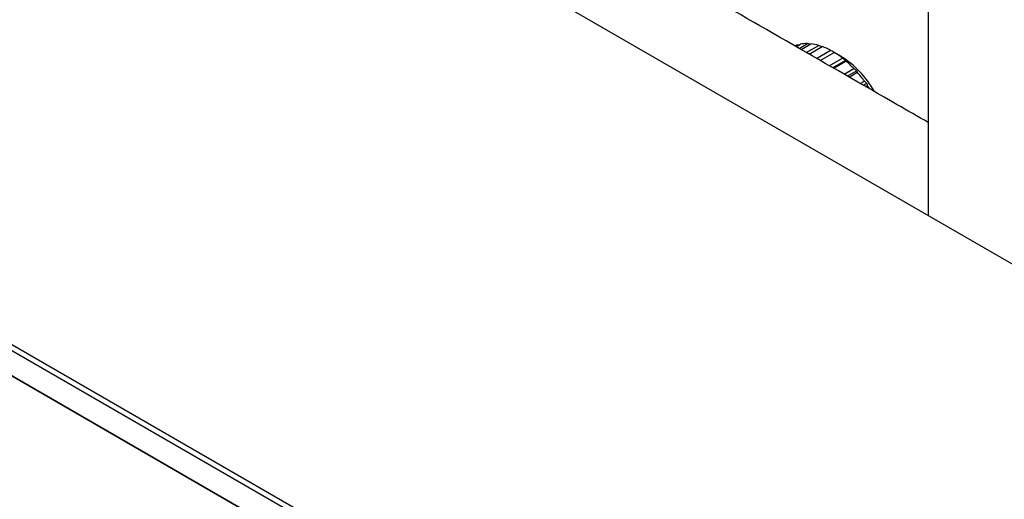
# Model space of a CAD drawing. Header units: millimetres. Extents: x 8 to 1894, y 12 to 2738.
# Tile 13 of 156: x 1603 to 1731, y 372 to 434. Entities that reach past the tile are written whole.
import ezdxf

# ---------------------------------------------------------------- set-up
doc = ezdxf.new("R2010")
doc.units = ezdxf.units.MM

msp = doc.modelspace()

# ---------------------------------------------------------------- linework, layer by layer
at = {"color": 7, "linetype": 'Continuous', "lineweight": 30}
for p, q in [((1720.88, 1185.81), (1720.88, 408.36)), ((1850.25, 333.67), (1616.91, 468.38)), ((1704.11, 430.08), (1705.19, 430.7)), ((1703.61, 430.37), (1703.87, 430.52)), ((1703.72, 430.3), (1704.27, 430.62)), ((1704.04, 430.49), (1703.87, 430.52)), ((1704.36, 429.94), (1705.63, 430.67)), ((1705.04, 429.54), (1706.65, 430.47)), ((1705.42, 429.33), (1707.12, 430.31)), ((1706.37, 428.78), (1708.18, 429.83)), ((1706.86, 428.5), (1708.67, 429.55)), ((1709.49, 429.08), (1708.67, 429.55)), ((1708.03, 427.83), (1709.73, 428.81)), ((1710.16, 428.51), (1708.51, 427.56)), ((1708.61, 427.5), (1710.2, 428.42)), ((1709.95, 426.73), (1711.21, 427.45)), ((1711.58, 427.15), (1710.4, 426.47)), ((1710.6, 426.36), (1711.66, 426.97)), ((1542.94, 425.68), (1776.29, 290.97)), ((1712.05, 425.52), (1712.58, 425.82)), ((1775.93, 290.36), (1542.59, 425.07)), ((1712.88, 425.54), (1712.45, 425.29)), ((1712.74, 425.13), (1712.97, 425.26)), ((1542.59, 421.8), (1775.93, 287.1)), ((1776.29, 286.89), (1542.94, 421.6))]:
    msp.add_line(p, q, dxfattribs=at)
for centre, radius, start, end in [((1705.1, 426.48), 4.22, 88.8255, 101.3935), ((1704.97, 427.1), 3.59, 107.7847, 113.2045), ((1704.98, 424.85), 5.86, 73.5258, 83.6249), ((1704.19, 422.47), 8.37, 61.5103, 69.4715), ((1702.65, 419.81), 11.45, 51.8284, 58.2908), ((1702.69, 418.16), 12.86, 29.347, 58.1187), ((1700.7, 417.43), 14.52, 43.6369, 49.1507), ((1698.94, 415.8), 16.93, 36.3054, 41.2837), ((1698.1, 415.18), 17.97, 32.4859, 34.1216)]:
    msp.add_arc(centre, radius, start, end, dxfattribs=at)
for points, knots in [([(1720.88, 420.45), (1719.53, 421.22), (1713.66, 424.6), (1703.27, 430.57), (1689.7, 438.35), (1676.12, 446.11), (1662.55, 453.85), (1649.54, 461.27), (1641.06, 466.09), (1637.09, 468.35)], [0, 0, 0, 0, 0.048249, 0.210218, 0.372188, 0.534157, 0.696127, 0.858096, 1, 1, 1, 1]), ([(1705.51, 430.6), (1705.48, 430.61), (1705.38, 430.64), (1705.27, 430.68), (1705.19, 430.7)], [0, 0, 0, 0, 0.207341, 1, 1, 1, 1]), ([(1707.07, 430.28), (1707.01, 430.31), (1706.87, 430.37), (1706.73, 430.43), (1706.65, 430.47)], [0, 0, 0, 0, 0.440886, 1, 1, 1, 1]), ([(1708.67, 429.55), (1708.58, 429.6), (1708.42, 429.7), (1708.25, 429.79), (1708.18, 429.83)], [0, 0, 0, 0, 0.559494, 1, 1, 1, 1]), ([(1708.67, 429.55), (1708.67, 429.55), (1708.67, 429.55), (1708.67, 429.55), (1708.67, 429.55)], [0, 0, 0, 0, 0.559494, 1, 1, 1, 1]), ([(1710.16, 428.51), (1710.08, 428.57), (1709.93, 428.67), (1709.79, 428.77), (1709.73, 428.81)], [0, 0, 0, 0, 0.559494, 1, 1, 1, 1]), ([(1710.16, 428.51), (1710.17, 428.49), (1710.18, 428.46), (1710.2, 428.43), (1710.2, 428.42)], [0, 0, 0, 0, 0.559494, 1, 1, 1, 1]), ([(1711.58, 427.15), (1711.52, 427.21), (1711.39, 427.31), (1711.27, 427.41), (1711.21, 427.45)], [0, 0, 0, 0, 0.559494, 1, 1, 1, 1]), ([(1711.58, 427.15), (1711.6, 427.12), (1711.62, 427.06), (1711.65, 427), (1711.66, 426.97)], [0, 0, 0, 0, 0.559494, 1, 1, 1, 1]), ([(1712.88, 425.54), (1712.82, 425.59), (1712.73, 425.69), (1712.62, 425.78), (1712.58, 425.82)], [0, 0, 0, 0, 0.559494, 1, 1, 1, 1]), ([(1712.88, 425.54), (1712.9, 425.49), (1712.93, 425.4), (1712.96, 425.3), (1712.97, 425.26)], [0, 0, 0, 0, 0.5594943, 1, 1, 1, 1])]:
    msp.add_open_spline(points, degree=3, knots=knots, dxfattribs=at)

doc.saveas('drawing.dxf')
